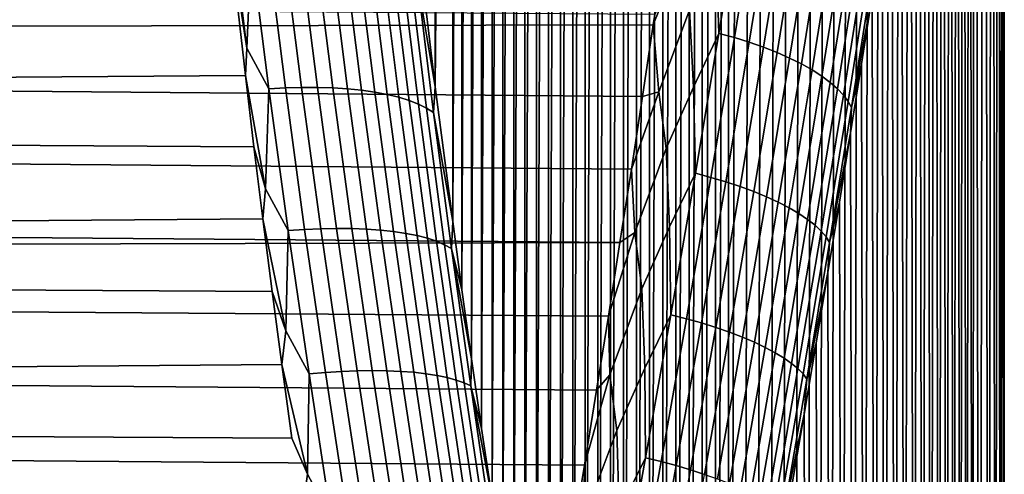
# Model space of a CAD drawing. Header units: metres. Extents: x -32 to 117, y -314 to 32.
# Tile 248 of 256: x 110.05 to 117.34, y 6.63 to 10. Entities that reach past the tile are written whole.
import ezdxf

# ---------------------------------------------------------------- set-up
doc = ezdxf.new("R2010")
doc.units = ezdxf.units.M
doc.layers.add('solid_24_501_064_XXX', color=7, linetype='CONTINUOUS')

msp = doc.modelspace()

# ---------------------------------------------------------------- linework, layer by layer
at = {"layer": 'solid_24_501_064_XXX'}
for points in [[(115.105003, 26.920717, 50.05542), (115.202286, 26.944466, 50.606724), (115.105186, -2.760717, 25.150721)], [(115.202286, 26.944466, 50.606724), (115.202477, -3.307837, 25.223095), (115.105186, -2.760717, 25.150721)], [(115.202286, 26.944466, 50.606724), (115.299141, 26.957006, 51.158939), (115.202477, -3.307837, 25.223095)], [(115.299141, 26.957006, 51.158939), (115.299347, -3.853908, 25.306669), (115.202477, -3.307837, 25.223095)], [(115.299141, 26.957006, 51.158939), (115.395287, 26.958353, 51.711094), (115.299347, -3.853908, 25.306669)], [(115.490471, 26.9485, 52.262459), (115.3955, -4.397977, 25.401262), (115.299347, -3.853908, 25.306669), (115.395287, 26.958353, 51.711094)], [(115.58477, 26.927351, 52.814007), (115.4907, -4.939324, 25.50675), (115.3955, -4.397977, 25.401262), (115.490471, 26.9485, 52.262459)], [(115.677971, 26.895004, 53.365231), (115.585007, -5.478891, 25.623396), (115.4907, -4.939324, 25.50675), (115.58477, 26.927351, 52.814007)], [(114.909828, 26.839485, 48.95636), (115.007538, 26.885735, 49.505642), (114.909988, -1.664117, 25.039816)], [(115.007538, 26.885735, 49.505642), (115.007713, -2.213151, 25.089676), (114.909988, -1.664117, 25.039816)], [(115.007538, 26.885735, 49.505642), (115.105003, 26.920717, 50.05542), (115.007713, -2.213151, 25.089676)], [(115.105003, 26.920717, 50.05542), (115.105186, -2.760717, 25.150721), (115.007713, -2.213151, 25.089676)], [(115.769798, 26.851593, 53.915211), (115.678223, -6.016195, 25.751019), (115.585007, -5.478891, 25.623396), (115.677971, 26.895004, 53.365231)], [(115.860031, 26.79722, 54.4632), (115.770058, -6.550355, 25.889324), (115.678223, -6.016195, 25.751019), (115.769798, 26.851593, 53.915211)], [(114.714661, 26.713642, 47.862289), (114.812103, 26.782078, 48.408245), (114.714798, -0.564686, 24.973724)], [(114.812103, 26.782078, 48.408245), (114.812256, -1.114296, 25.00115), (114.714798, -0.564686, 24.973724)], [(114.812103, 26.782078, 48.408245), (114.909828, 26.839485, 48.95636), (114.812256, -1.114296, 25.00115)], [(114.909828, 26.839485, 48.95636), (114.909988, -1.664117, 25.039816), (114.812256, -1.114296, 25.00115)], [(115.948715, 26.731689, 55.01004), (115.860298, -7.080653, 26.038084), (115.770058, -6.550355, 25.889324), (115.860031, 26.79722, 54.4632)], [(114.617752, 26.634258, 47.319187), (114.714661, 26.713642, 47.862289), (114.617874, -0.015995, 24.957577)], [(114.714661, 26.713642, 47.862289), (114.714798, -0.564686, 24.973724), (114.617874, -0.015995, 24.957577)], [(116.03569, 26.655132, 55.555378), (115.948997, -7.607887, 26.197636), (115.860298, -7.080653, 26.038084), (115.948715, 26.731689, 55.01004)], [(114.521332, 26.543756, 46.777931), (114.617752, 26.634258, 47.319187), (114.521446, 0.532808, 24.9527)], [(114.617752, 26.634258, 47.319187), (114.617874, -0.015995, 24.957577), (114.521446, 0.532808, 24.9527)], [(116.120712, 26.567787, 56.0984), (116.03598, -8.131724, 26.36779), (115.948997, -7.607887, 26.197636), (116.03569, 26.655132, 55.555378)], [(116.20359, 26.469851, 56.63842), (116.12101, -8.651416, 26.548172), (116.03598, -8.131724, 26.36779), (116.120712, 26.567787, 56.0984)], [(114.425606, 26.44232, 46.239071), (114.521332, 26.543756, 46.777931), (114.425713, 1.081147, 24.959011)], [(114.521332, 26.543756, 46.777931), (114.521446, 0.532808, 24.9527), (114.425713, 1.081147, 24.959011)], [(114.330849, 26.330208, 45.703541), (114.425606, 26.44232, 46.239071), (114.330948, 1.628056, 24.976414)], [(114.425606, 26.44232, 46.239071), (114.425713, 1.081147, 24.959011), (114.330948, 1.628056, 24.976414)], [(116.284355, 26.361069, 57.176125), (116.203896, -9.166313, 26.738468), (116.12101, -8.651416, 26.548172), (116.20359, 26.469851, 56.63842)], [(116.362877, 26.241575, 57.711269), (116.284668, -9.677048, 26.939051), (116.203896, -9.166313, 26.738468), (116.284355, 26.361069, 57.176125)], [(114.23732, 26.207615, 45.172058), (114.330849, 26.330208, 45.703541), (114.237411, 2.17279, 25.004845)], [(114.330849, 26.330208, 45.703541), (114.330948, 1.628056, 24.976414), (114.237411, 2.17279, 25.004845)], [(114.144989, 26.074255, 44.643707), (114.23732, 26.207615, 45.172058), (114.145073, 2.716308, 25.044422)], [(114.23732, 26.207615, 45.172058), (114.237411, 2.17279, 25.004845), (114.145073, 2.716308, 25.044422)], [(116.438972, 26.111666, 58.243168), (116.363205, -10.183403, 27.149744), (116.284668, -9.677048, 26.939051), (116.362877, 26.241575, 57.711269)], [(114.054031, 25.930351, 44.118896), (114.144989, 26.074255, 44.643707), (114.054108, 3.258161, 25.095003)], [(114.144989, 26.074255, 44.643707), (114.145073, 2.716308, 25.044422), (114.054108, 3.258161, 25.095003)], [(116.512459, 25.971613, 58.771198), (116.439301, -10.684756, 27.370134), (116.363205, -10.183403, 27.149744), (116.438972, 26.111666, 58.243168)], [(113.964691, 25.776272, 43.598473), (114.054031, 25.930351, 44.118896), (113.96476, 3.797459, 25.156364)], [(114.054031, 25.930351, 44.118896), (114.054108, 3.258161, 25.095003), (113.96476, 3.797459, 25.156364)], [(116.583366, 25.821142, 59.295891), (116.512794, -11.180541, 27.599852), (116.439301, -10.684756, 27.370134), (116.512459, 25.971613, 58.771198)], [(113.87719, 25.61232, 43.083134), (113.964691, 25.776272, 43.598473), (113.877251, 4.333457, 25.228333)], [(113.964691, 25.776272, 43.598473), (113.96476, 3.797459, 25.156364), (113.877251, 4.333457, 25.228333)], [(116.651604, 25.660362, 59.817104), (116.58371, -11.671228, 27.839252), (116.512794, -11.180541, 27.599852), (116.583366, 25.821142, 59.295891)], [(113.791542, 25.438137, 42.572117), (113.87719, 25.61232, 43.083134), (113.791603, 4.866966, 25.311125)], [(113.87719, 25.61232, 43.083134), (113.877251, 4.333457, 25.228333), (113.791603, 4.866966, 25.311125)], [(116.717018, 25.489599, 60.334274), (116.651947, -12.1567, 28.088205), (116.58371, -11.671228, 27.839252), (116.651604, 25.660362, 59.817104)], [(116.77948, 25.309153, 60.846882), (116.717361, -12.636459, 28.346294), (116.651947, -12.1567, 28.088205), (116.717018, 25.489599, 60.334274)], [(113.707878, 25.253941, 42.065678), (113.791542, 25.438137, 42.572117), (113.707939, 5.397705, 25.404573)], [(113.791542, 25.438137, 42.572117), (113.791603, 4.866966, 25.311125), (113.707939, 5.397705, 25.404573)], [(113.626396, 25.060158, 41.564484), (113.707878, 25.253941, 42.065678), (113.626457, 5.924937, 25.508373)], [(113.707878, 25.253941, 42.065678), (113.707939, 5.397705, 25.404573), (113.626457, 5.924937, 25.508373)], [(116.838997, 25.118773, 61.355297), (116.779823, -13.110036, 28.613132), (116.717361, -12.636459, 28.346294), (116.77948, 25.309153, 60.846882)], [(116.895508, 24.91853, 61.859463), (116.83934, -13.577759, 28.889032), (116.779823, -13.110036, 28.613132), (116.838997, 25.118773, 61.355297)], [(113.547264, 24.857162, 41.06913), (113.626396, 25.060158, 41.564484), (113.547318, 6.448017, 25.622259)], [(113.626396, 25.060158, 41.564484), (113.626457, 5.924937, 25.508373), (113.547318, 6.448017, 25.622259)], [(116.948898, 24.708752, 62.358925), (116.895851, -14.03958, 29.173912), (116.83934, -13.577759, 28.889032), (116.895508, 24.91853, 61.859463)], [(113.470528, 24.644583, 40.579037), (113.547264, 24.857162, 41.06913), (113.470581, 6.967583, 25.746498)], [(113.547264, 24.857162, 41.06913), (113.547318, 6.448017, 25.622259), (113.470581, 6.967583, 25.746498)], [(116.999077, 24.489758, 62.853252), (116.949234, -14.495111, 29.467367), (116.895851, -14.03958, 29.173912), (116.948898, 24.708752, 62.358925)], [(113.396286, 24.422592, 40.094337), (113.470528, 24.644583, 40.579037), (113.396339, 7.483467, 25.880939)], [(113.470528, 24.644583, 40.579037), (113.470581, 6.967583, 25.746498), (113.396339, 7.483467, 25.880939)], [(117.046043, 24.261335, 63.342712), (116.999405, -14.943975, 29.769007), (116.949234, -14.495111, 29.467367), (116.999077, 24.489758, 62.853252)], [(113.324684, 24.191643, 39.615578), (113.396286, 24.422592, 40.094337), (113.324738, 7.995058, 26.025236)], [(113.396286, 24.422592, 40.094337), (113.396339, 7.483467, 25.880939), (113.324738, 7.995058, 26.025236)], [(117.089745, 24.023516, 63.82729), (117.046356, -15.386404, 30.07909), (116.999405, -14.943975, 29.769007), (117.046043, 24.261335, 63.342712)], [(113.255852, 23.952147, 39.143257), (113.324684, 24.191643, 39.615578), (113.255905, 8.501794, 26.17907)], [(113.324684, 24.191643, 39.615578), (113.324738, 7.995058, 26.025236), (113.255905, 8.501794, 26.17907)], [(117.130119, 23.7766, 64.306595), (117.09005, -15.82238, 30.397583), (117.046356, -15.386404, 30.07909), (117.089745, 24.023516, 63.82729)], [(113.12677, 23.446566, 38.216694), (113.255852, 23.952147, 39.143257), (113.126816, 9.502085, 26.516064)], [(113.255852, 23.952147, 39.143257), (113.255905, 8.501794, 26.17907), (113.126816, 9.502085, 26.516064)], [(117.200676, 23.256222, 65.248489), (117.130409, -16.251585, 30.724115), (117.09005, -15.82238, 30.397583), (117.130119, 23.7766, 64.306595)], [(113.12677, 23.446566, 38.216694), (113.126816, 9.502085, 26.516064), (113.009735, 10.482673, 26.890387)], [(117.257492, 22.700287, 66.168304), (117.200928, -17.088877, 31.40041), (117.130409, -16.251585, 30.724115), (117.200676, 23.256222, 65.248489)], [(117.300278, 22.110386, 67.064293), (117.257698, -17.898211, 32.107872), (117.200928, -17.088877, 31.40041), (117.257492, 22.700287, 66.168304)], [(117.328926, 21.486612, 67.936348), (117.30043, -18.678137, 32.844624), (117.257698, -17.898211, 32.107872), (117.300278, 22.110386, 67.064293)], [(117.343285, 20.830397, 68.782799), (117.329018, -19.428562, 33.61055), (117.30043, -18.678137, 32.844624), (117.328926, 21.486612, 67.936348)], [(117.332664, -19.87961, 33.915806), (117.329018, -19.428562, 33.61055), (117.343285, 20.830397, 68.782799), (117.343315, -20.148104, 34.403938)], [(117.343285, 20.830397, 68.782799), (117.343315, 20.141836, 69.603531), (117.343285, -20.836664, 35.22467), (117.343315, -20.148104, 34.403938)], [(117.332664, 19.873318, 70.09169), (117.329018, 19.422297, 70.396919), (117.343285, -20.836664, 35.22467), (117.343315, 20.141836, 69.603531)], [(117.300438, 18.671871, 71.162849), (117.328926, -21.49288, 36.071121), (117.343285, -20.836664, 35.22467), (117.329018, 19.422297, 70.396919)], [(117.257698, 17.891947, 71.899597), (117.300285, -22.116655, 36.943172), (117.328926, -21.49288, 36.071121), (117.300438, 18.671871, 71.162849)], [(117.200928, 17.082613, 72.607063), (117.257492, -22.706556, 37.839161), (117.300285, -22.116655, 36.943172), (117.257698, 17.891947, 71.899597)], [(117.130417, 16.245319, 73.283363), (117.200676, -23.262493, 38.758976), (117.257492, -22.706556, 37.839161), (117.200928, 17.082613, 72.607063)], [(117.090057, 15.816116, 73.609894), (117.130127, -23.782873, 39.700867), (117.200676, -23.262493, 38.758976), (117.130417, 16.245319, 73.283363)], [(117.046364, 15.380139, 73.928383), (117.089752, -24.029787, 40.180176), (117.130127, -23.782873, 39.700867), (117.090057, 15.816116, 73.609894)], [(116.999405, 14.937712, 74.238472), (117.046043, -24.267609, 40.664749), (117.089752, -24.029787, 40.180176), (117.046364, 15.380139, 73.928383)], [(116.949234, 14.488847, 74.540108), (116.999077, -24.496033, 41.154209), (117.046043, -24.267609, 40.664749), (116.999405, 14.937712, 74.238472)], [(116.895851, 14.033318, 74.833565), (116.948898, -24.715027, 41.648537), (116.999077, -24.496033, 41.154209), (116.949234, 14.488847, 74.540108)], [(116.839348, 13.571496, 75.118446), (116.895515, -24.924805, 42.147999), (116.948898, -24.715027, 41.648537), (116.895851, 14.033318, 74.833565)], [(116.779831, 13.103773, 75.394348), (116.839005, -25.125048, 42.652164), (116.895515, -24.924805, 42.147999), (116.839348, 13.571496, 75.118446)], [(116.717369, 12.630197, 75.661186), (116.779488, -25.31543, 43.16058), (116.839005, -25.125048, 42.652164), (116.779831, 13.103773, 75.394348)], [(116.651955, 12.150438, 75.919273), (116.717018, -25.495876, 43.673183), (116.779488, -25.31543, 43.16058), (116.717369, 12.630197, 75.661186)], [(116.58371, 11.664966, 76.168228), (116.651611, -25.666639, 44.190357), (116.717018, -25.495876, 43.673183), (116.651955, 12.150438, 75.919273)], [(116.512794, 11.174278, 76.407631), (116.583374, -25.827419, 44.711571), (116.651611, -25.666639, 44.190357), (116.58371, 11.664966, 76.168228)], [(116.439301, 10.678493, 76.637344), (116.512466, -25.977892, 45.236263), (116.583374, -25.827419, 44.711571), (116.512794, 11.174278, 76.407631)], [(115.209038, 10.521347, 78.168159), (115.229065, 9.897639, 78.375305), (115.395432, 10.920418, 77.962379)], [(115.395432, 10.920418, 77.962379), (115.229065, 9.897639, 78.375305), (115.343452, 9.865906, 78.339081), (115.509438, 10.887659, 77.925873)], [(115.509438, 10.887659, 77.925873), (115.343452, 9.865906, 78.339081), (115.453758, 9.831408, 78.293854), (115.619255, 10.851788, 77.880524)], [(111.730934, 9.788301, 25.505306), (111.603027, 10.628444, 25.830635), (111.604248, 10.817187, 25.90827)], [(111.730934, 9.788301, 25.505306), (111.604248, 10.817187, 25.90827), (111.763496, 10.524687, 25.796713)], [(115.619255, 10.851788, 77.880524), (115.453758, 9.831408, 78.293854), (115.559227, 9.79438, 78.239922), (115.724136, 10.813049, 77.826645)], [(115.724136, 10.813049, 77.826645), (115.559227, 9.79438, 78.239922), (115.659142, 9.755078, 78.177658), (115.823357, 10.771709, 77.764603)], [(115.823357, 10.771709, 77.764603), (115.659142, 9.755078, 78.177658), (115.752815, 9.71377, 78.107498), (115.916245, 10.728051, 77.694809)], [(115.916245, 10.728051, 77.694809), (115.752815, 9.71377, 78.107498), (115.8396, 9.670737, 78.029907), (116.002151, 10.682374, 77.61776)], [(116.002151, 10.682374, 77.61776), (115.8396, 9.670737, 78.029907), (115.918907, 9.626277, 77.945427), (116.080498, 10.63499, 77.533981)], [(116.363205, 10.177141, 76.857742), (116.438972, -26.117947, 45.764294), (116.512466, -25.977892, 45.236263), (116.439301, 10.678493, 76.637344)], [(72.617447, 9.301744, 25.330135), (72.699883, 10.370503, 25.727333), (111.603027, 10.628444, 25.830635), (111.720337, 9.585072, 25.430666)], [(111.730934, 9.788301, 25.505306), (111.720337, 9.585072, 25.430666), (111.603027, 10.628444, 25.830635)], [(116.080498, 10.63499, 77.533981), (115.918907, 9.626277, 77.945427), (115.990196, 9.580692, 77.854637), (116.150749, 10.586223, 77.444031)], [(116.150749, 10.586223, 77.444031), (115.990196, 9.580692, 77.854637), (116.052979, 9.534295, 77.758148), (116.212418, 10.536407, 77.348541)], [(111.730934, 9.788301, 25.505306), (111.763496, 10.524687, 25.796713), (111.894531, 9.486368, 25.404575)], [(111.894531, 9.486368, 25.404575), (111.763496, 10.524687, 25.796713), (111.885689, 10.530293, 25.817724), (112.016418, 9.493659, 25.4268)], [(112.016418, 9.493659, 25.4268), (111.885689, 10.530293, 25.817724), (112.006035, 10.531957, 25.848034), (112.136368, 9.497354, 25.458447)], [(112.136368, 9.497354, 25.458447), (112.006035, 10.531957, 25.848034), (112.123703, 10.529667, 25.887438), (112.253563, 9.497427, 25.4993)], [(112.253563, 9.497427, 25.4993), (112.123703, 10.529667, 25.887438), (112.237892, 10.523439, 25.935663), (112.367203, 9.493879, 25.549078)], [(112.367203, 9.493879, 25.549078), (112.237892, 10.523439, 25.935663), (112.347816, 10.513316, 25.99238), (112.476501, 9.486734, 25.607441)], [(112.476501, 9.486734, 25.607441), (112.347816, 10.513316, 25.99238), (112.452728, 10.499366, 26.057203), (112.580711, 9.476041, 25.673988)], [(115.01091, 10.070949, 78.374306), (115.039886, 9.498427, 78.56115), (115.229065, 9.897639, 78.375305), (115.209038, 10.521347, 78.168159)], [(116.212418, 10.536407, 77.348541), (116.052979, 9.534295, 77.758148), (116.106819, 9.487403, 77.656631), (116.265091, 10.485885, 77.248154)], [(112.580711, 9.476041, 25.673988), (112.452728, 10.499366, 26.057203), (112.55191, 10.481686, 26.129686), (112.679131, 9.461872, 25.748268)], [(112.679131, 9.461872, 25.748268), (112.55191, 10.481686, 26.129686), (112.644684, 10.460396, 26.209333), (112.771072, 9.444325, 25.829767)], [(112.771072, 9.444325, 25.829767), (112.644684, 10.460396, 26.209333), (112.730415, 10.435642, 26.295599), (112.855911, 9.42352, 25.917931)], [(112.855911, 9.42352, 25.917931), (112.730415, 10.435642, 26.295599), (112.808502, 10.407595, 26.387894), (112.933067, 9.3996, 26.012154)], [(112.991928, 10.305709, 26.69445), (113.009735, 10.482673, 26.890387), (113.126816, 9.502085, 26.516064)], [(114.955132, 10.495568, 78.224197), (114.753815, 10.036723, 78.409492), (114.742645, 9.961704, 78.437897)], [(115.01091, 10.070949, 78.374306), (114.955132, 10.495568, 78.224197), (114.742645, 9.961704, 78.437897), (114.784172, 9.465366, 78.615036)], [(116.265091, 10.485885, 77.248154), (116.106819, 9.487403, 77.656631), (116.15136, 9.440337, 77.550781), (116.308395, 10.434999, 77.14357)], [(116.308395, 10.434999, 77.14357), (116.15136, 9.440337, 77.550781), (116.186279, 9.39342, 77.441315), (116.342049, 10.384102, 77.035492)], [(114.742645, 9.961704, 78.437897), (114.753815, 10.036723, 78.409492), (64.03405, 10.401805, 78.267784), (63.924706, 9.859821, 78.476082)], [(112.933067, 9.3996, 26.012154), (112.808502, 10.407595, 26.387894), (112.878433, 10.376444, 26.485586), (113.002014, 9.372727, 26.111792)], [(113.002014, 9.372727, 26.111792), (112.878433, 10.376444, 26.485586), (112.939713, 10.342404, 26.588005), (113.062279, 9.343087, 26.216164)], [(116.342049, 10.384102, 77.035492), (116.186279, 9.39342, 77.441315), (116.211357, 9.346973, 77.328987), (116.365807, 10.333539, 76.924667)], [(113.062279, 9.343087, 26.216164), (112.939713, 10.342404, 26.588005), (112.991928, 10.305709, 26.69445), (113.113449, 9.310883, 26.324553)], [(113.113449, 9.310883, 26.324553), (112.991928, 10.305709, 26.69445), (113.126816, 9.502085, 26.516064)], [(116.365807, 10.333539, 76.924667), (116.211357, 9.346973, 77.328987), (116.363205, 10.177141, 76.857742)], [(116.211357, 9.346973, 77.328987), (116.284676, 9.670786, 77.068436), (116.363205, 10.177141, 76.857742)], [(116.284676, 9.670786, 77.068436), (116.362885, -26.247856, 46.296192), (116.438972, -26.117947, 45.764294), (116.363205, 10.177141, 76.857742)], [(114.784172, 9.465366, 78.615036), (114.83828, 9.043964, 78.746941), (115.039886, 9.498427, 78.56115), (115.01091, 10.070949, 78.374306)], [(114.662476, 9.428484, 78.632805), (114.742645, 9.961704, 78.437897), (63.924706, 9.859821, 78.476082)], [(114.784172, 9.465366, 78.615036), (114.742645, 9.961704, 78.437897), (114.662476, 9.428484, 78.632805)], [(114.579994, 8.890549, 78.817268), (114.662476, 9.428484, 78.632805), (63.924706, 9.859821, 78.476082), (63.816582, 9.313925, 78.673103)], [(115.039886, 9.498427, 78.56115), (115.05439, 8.860893, 78.747482), (115.229065, 9.897639, 78.375305)], [(115.229065, 9.897639, 78.375305), (115.05439, 8.860893, 78.747482), (115.169167, 8.830221, 78.711601), (115.343452, 9.865906, 78.339081)], [(115.343452, 9.865906, 78.339081), (115.169167, 8.830221, 78.711601), (115.279984, 8.797132, 78.666557), (115.453758, 9.831408, 78.293854)], [(111.894531, 9.486368, 25.404575), (111.869804, 8.74613, 25.143568), (111.720337, 9.585072, 25.430666), (111.730934, 9.788301, 25.505306)], [(115.453758, 9.831408, 78.293854), (115.279984, 8.797132, 78.666557), (115.38607, 8.761855, 78.612671), (115.559227, 9.79438, 78.239922)], [(115.559227, 9.79438, 78.239922), (115.38607, 8.761855, 78.612671), (115.48671, 8.72463, 78.550293), (115.659142, 9.755078, 78.177658)], [(115.659142, 9.755078, 78.177658), (115.48671, 8.72463, 78.550293), (115.5812, 8.685713, 78.479866), (115.752815, 9.71377, 78.107498)], [(115.752815, 9.71377, 78.107498), (115.5812, 8.685713, 78.479866), (115.668907, 8.645369, 78.401871), (115.8396, 9.670737, 78.029907)], [(115.8396, 9.670737, 78.029907), (115.668907, 8.645369, 78.401871), (115.749222, 8.603875, 78.316833), (115.918907, 9.626277, 77.945427)], [(116.203903, 9.160052, 77.269012), (116.284363, -26.36735, 46.831337), (116.362885, -26.247856, 46.296192), (116.284676, 9.670786, 77.068436)], [(116.211357, 9.346973, 77.328987), (116.203903, 9.160052, 77.269012), (116.284676, 9.670786, 77.068436)], [(72.617447, 9.301744, 25.330135), (111.720337, 9.585072, 25.430666), (111.783569, 9.056189, 25.245739)], [(111.869804, 8.74613, 25.143568), (111.783569, 9.056189, 25.245739), (111.720337, 9.585072, 25.430666)], [(115.918907, 9.626277, 77.945427), (115.749222, 8.603875, 78.316833), (115.821602, 8.561514, 78.225342), (115.990196, 9.580692, 77.854637)], [(115.990196, 9.580692, 77.854637), (115.821602, 8.561514, 78.225342), (115.885544, 8.518578, 78.128021), (116.052979, 9.534295, 77.758148)], [(111.869804, 8.74613, 25.143568), (111.894531, 9.486368, 25.404575), (112.037605, 8.435084, 25.054304)], [(112.037605, 8.435084, 25.054304), (111.894531, 9.486368, 25.404575), (112.016418, 9.493659, 25.4268), (112.159164, 8.444031, 25.077702)], [(112.159164, 8.444031, 25.077702), (112.016418, 9.493659, 25.4268), (112.136368, 9.497354, 25.458447), (112.278694, 8.44973, 25.110626)], [(112.278694, 8.44973, 25.110626), (112.136368, 9.497354, 25.458447), (112.253563, 9.497427, 25.4993), (112.39537, 8.452145, 25.152855)], [(112.39537, 8.452145, 25.152855), (112.253563, 9.497427, 25.4993), (112.367203, 9.493879, 25.549078), (112.508408, 8.451256, 25.2041)], [(112.508408, 8.451256, 25.2041), (112.367203, 9.493879, 25.549078), (112.476501, 9.486734, 25.607441), (112.61702, 8.447072, 25.264006)], [(112.61702, 8.447072, 25.264006), (112.476501, 9.486734, 25.607441), (112.580711, 9.476041, 25.673988), (112.720474, 8.439621, 25.332167)], [(113.113449, 9.310883, 26.324553), (113.126816, 9.502085, 26.516064), (113.255905, 8.501794, 26.17907)], [(114.83828, 9.043964, 78.746941), (114.862946, 8.462295, 78.913712), (115.05439, 8.860893, 78.747482), (115.039886, 9.498427, 78.56115)], [(116.052979, 9.534295, 77.758148), (115.885544, 8.518578, 78.128021), (115.940613, 8.475359, 78.025536), (116.106819, 9.487403, 77.656631)], [(116.106819, 9.487403, 77.656631), (115.940613, 8.475359, 78.025536), (115.986435, 8.432155, 77.918587), (116.15136, 9.440337, 77.550781)], [(112.720474, 8.439621, 25.332167), (112.580711, 9.476041, 25.673988), (112.679131, 9.461872, 25.748268), (112.818054, 8.428952, 25.408112)], [(112.818054, 8.428952, 25.408112), (112.679131, 9.461872, 25.748268), (112.771072, 9.444325, 25.829767), (112.909096, 8.415141, 25.491325)], [(112.909096, 8.415141, 25.491325), (112.771072, 9.444325, 25.829767), (112.855911, 9.42352, 25.917931), (112.992973, 8.398281, 25.581236)], [(112.992973, 8.398281, 25.581236), (112.855911, 9.42352, 25.917931), (112.933067, 9.3996, 26.012154), (113.069115, 8.378488, 25.677229)], [(114.784172, 9.465366, 78.615036), (114.662476, 9.428484, 78.632805), (114.579994, 8.890549, 78.817268)], [(114.83828, 9.043964, 78.746941), (114.784172, 9.465366, 78.615036), (114.579994, 8.890549, 78.817268), (114.6054, 8.421854, 78.964897)], [(116.15136, 9.440337, 77.550781), (115.986435, 8.432155, 77.918587), (116.02269, 8.389258, 77.807915), (116.186279, 9.39342, 77.441315)], [(113.069115, 8.378488, 25.677229), (112.933067, 9.3996, 26.012154), (113.002014, 9.372727, 26.111792), (113.136993, 8.355897, 25.778645)], [(113.136993, 8.355897, 25.778645), (113.002014, 9.372727, 26.111792), (113.062279, 9.343087, 26.216164), (113.196152, 8.330663, 25.88479)], [(113.196152, 8.330663, 25.88479), (113.062279, 9.343087, 26.216164), (113.113449, 9.310883, 26.324553), (113.246185, 8.302958, 25.99494)], [(116.186279, 9.39342, 77.441315), (116.02269, 8.389258, 77.807915), (116.049141, 8.346967, 77.694267), (116.211357, 9.346973, 77.328987)], [(116.211357, 9.346973, 77.328987), (116.049141, 8.346967, 77.694267), (116.203903, 9.160052, 77.269012)], [(114.495537, 8.348197, 78.991104), (114.579994, 8.890549, 78.817268), (63.816582, 9.313925, 78.673103), (63.709789, 8.764368, 78.858788)], [(72.525642, 8.216959, 24.976124), (72.617447, 9.301744, 25.330135), (111.783569, 9.056189, 25.245739), (111.84951, 8.522707, 25.071009)], [(113.246185, 8.302958, 25.99494), (113.113449, 9.310883, 26.324553), (113.255905, 8.501794, 26.17907)], [(116.049141, 8.346967, 77.694267), (116.121017, 8.645155, 77.459312), (116.203903, 9.160052, 77.269012)], [(116.121017, 8.645155, 77.459312), (116.203598, -26.476133, 47.369041), (116.284363, -26.36735, 46.831337), (116.203903, 9.160052, 77.269012)], [(111.869804, 8.74613, 25.143568), (111.84951, 8.522707, 25.071009), (111.783569, 9.056189, 25.245739)], [(114.6054, 8.421854, 78.964897), (114.658363, 8.004477, 79.079147), (114.862946, 8.462295, 78.913712), (114.83828, 9.043964, 78.746941)], [(114.6054, 8.421854, 78.964897), (114.579994, 8.890549, 78.817268), (114.495537, 8.348197, 78.991104)], [(114.862946, 8.462295, 78.913712), (114.872437, 7.811668, 79.078529), (115.05439, 8.860893, 78.747482)], [(115.05439, 8.860893, 78.747482), (114.872437, 7.811668, 79.078529), (114.987633, 7.782092, 79.043037), (115.169167, 8.830221, 78.711601)], [(115.169167, 8.830221, 78.711601), (114.987633, 7.782092, 79.043037), (115.098976, 7.75045, 78.99826), (115.279984, 8.797132, 78.666557)], [(63.592384, 8.560851, 78.920403), (63.604465, 8.211406, 79.033058), (114.495537, 8.348197, 78.991104), (63.709789, 8.764368, 78.858788)], [(115.279984, 8.797132, 78.666557), (115.098976, 7.75045, 78.99826), (115.205704, 7.71696, 78.944496), (115.38607, 8.761855, 78.612671)], [(115.38607, 8.761855, 78.612671), (115.205704, 7.71696, 78.944496), (115.307091, 7.681851, 78.882111), (115.48671, 8.72463, 78.550293)], [(112.037605, 8.435084, 25.054304), (112.01992, 7.692374, 24.823488), (111.84951, 8.522707, 25.071009), (111.869804, 8.74613, 25.143568)], [(115.48671, 8.72463, 78.550293), (115.307091, 7.681851, 78.882111), (115.402443, 7.645363, 78.811539), (115.5812, 8.685713, 78.479866)], [(115.5812, 8.685713, 78.479866), (115.402443, 7.645363, 78.811539), (115.491096, 7.607747, 78.733253), (115.668907, 8.645369, 78.401871)], [(115.668907, 8.645369, 78.401871), (115.491096, 7.607747, 78.733253), (115.572456, 7.569259, 78.647797), (115.749222, 8.603875, 78.316833)], [(116.03598, 8.125463, 77.639694), (116.12072, -26.57407, 47.909061), (116.203598, -26.476133, 47.369041), (116.121017, 8.645155, 77.459312)], [(116.049141, 8.346967, 77.694267), (116.03598, 8.125463, 77.639694), (116.121017, 8.645155, 77.459312)], [(115.749222, 8.603875, 78.316833), (115.572456, 7.569259, 78.647797), (115.645966, 7.530163, 78.555756), (115.821602, 8.561514, 78.225342)], [(115.821602, 8.561514, 78.225342), (115.645966, 7.530163, 78.555756), (115.711113, 7.490727, 78.457756), (115.885544, 8.518578, 78.128021)], [(72.525642, 8.216959, 24.976124), (111.84951, 8.522707, 25.071009), (111.918106, 7.984781, 24.906597)], [(112.01992, 7.692374, 24.823488), (111.918106, 7.984781, 24.906597), (111.84951, 8.522707, 25.071009)], [(113.246185, 8.302958, 25.99494), (113.255905, 8.501794, 26.17907), (113.324738, 7.995058, 26.025236)], [(115.885544, 8.518578, 78.128021), (115.711113, 7.490727, 78.457756), (115.767456, 7.451221, 78.354469), (115.940613, 8.475359, 78.025536)], [(115.940613, 8.475359, 78.025536), (115.767456, 7.451221, 78.354469), (115.814613, 7.411914, 78.246605), (115.986435, 8.432155, 77.918587)], [(112.01992, 7.692374, 24.823488), (112.037605, 8.435084, 25.054304), (112.191757, 7.372552, 24.746311)], [(112.191757, 7.372552, 24.746311), (112.037605, 8.435084, 25.054304), (112.159164, 8.444031, 25.077702), (112.312958, 7.383122, 24.770838)], [(112.312958, 7.383122, 24.770838), (112.159164, 8.444031, 25.077702), (112.278694, 8.44973, 25.110626), (112.43203, 7.390797, 24.804985)], [(112.43203, 7.390797, 24.804985), (112.278694, 8.44973, 25.110626), (112.39537, 8.452145, 25.152855), (112.548164, 7.395524, 24.848516)], [(112.548164, 7.395524, 24.848516), (112.39537, 8.452145, 25.152855), (112.508408, 8.451256, 25.2041), (112.660553, 7.397271, 24.901138)], [(112.660553, 7.397271, 24.901138), (112.508408, 8.451256, 25.2041), (112.61702, 8.447072, 25.264006), (112.768433, 7.396025, 24.962486)], [(112.768433, 7.396025, 24.962486), (112.61702, 8.447072, 25.264006), (112.720474, 8.439621, 25.332167), (112.871071, 7.391796, 25.032141)], [(112.871071, 7.391796, 25.032141), (112.720474, 8.439621, 25.332167), (112.818054, 8.428952, 25.408112), (112.967751, 7.384612, 25.109627)], [(112.967751, 7.384612, 25.109627), (112.818054, 8.428952, 25.408112), (112.909096, 8.415141, 25.491325), (113.057823, 7.374522, 25.194414)], [(113.057823, 7.374522, 25.194414), (112.909096, 8.415141, 25.491325), (112.992973, 8.398281, 25.581236), (113.140671, 7.361596, 25.285921)], [(113.140671, 7.361596, 25.285921), (112.992973, 8.398281, 25.581236), (113.069115, 8.378488, 25.677229), (113.215714, 7.345922, 25.38352)], [(114.6054, 8.421854, 78.964897), (114.495537, 8.348197, 78.991104), (114.409492, 7.801746, 79.154182)], [(114.658363, 8.004477, 79.079147), (114.6054, 8.421854, 78.964897), (114.409492, 7.801746, 79.154182), (114.419861, 7.366514, 79.273407)], [(114.658363, 8.004477, 79.079147), (114.67923, 7.414408, 79.225456), (114.872437, 7.811668, 79.078529), (114.862946, 8.462295, 78.913712)], [(115.986435, 8.432155, 77.918587), (115.814613, 7.411914, 78.246605), (115.852257, 7.373077, 78.134895), (116.02269, 8.389258, 77.807915)], [(114.409492, 7.801746, 79.154182), (114.495537, 8.348197, 78.991104), (63.604465, 8.211406, 79.033058), (63.595589, 8.164271, 79.04734)], [(113.215714, 7.345922, 25.38352), (113.069115, 8.378488, 25.677229), (113.136993, 8.355897, 25.778645), (113.282455, 7.327607, 25.486544)], [(113.282455, 7.327607, 25.486544), (113.136993, 8.355897, 25.778645), (113.196152, 8.330663, 25.88479), (113.340424, 7.306777, 25.59429)], [(113.340424, 7.306777, 25.59429), (113.196152, 8.330663, 25.88479), (113.246185, 8.302958, 25.99494), (113.389236, 7.283574, 25.706017)], [(116.02269, 8.389258, 77.807915), (115.852257, 7.373077, 78.134895), (115.880135, 7.334975, 78.020119), (116.049141, 8.346967, 77.694267)], [(116.049141, 8.346967, 77.694267), (115.880135, 7.334975, 78.020119), (116.03598, 8.125463, 77.639694)], [(113.246185, 8.302958, 25.99494), (113.324738, 7.995058, 26.025236), (113.396339, 7.483467, 25.880939)], [(113.389236, 7.283574, 25.706017), (113.246185, 8.302958, 25.99494), (113.396339, 7.483467, 25.880939)], [(72.424652, 7.11786, 24.665976), (72.525642, 8.216959, 24.976124), (111.918106, 7.984781, 24.906597), (111.989624, 7.442612, 24.752634)], [(114.322029, 7.251448, 79.306374), (114.409492, 7.801746, 79.154182), (63.595589, 8.164271, 79.04734), (63.500671, 7.655288, 79.195862)], [(115.880135, 7.334975, 78.020119), (115.948997, 7.601626, 77.809853), (116.03598, 8.125463, 77.639694)], [(115.948997, 7.601626, 77.809853), (116.035698, -26.661415, 48.452084), (116.12072, -26.57407, 47.909061), (116.03598, 8.125463, 77.639694)], [(112.01992, 7.692374, 24.823488), (111.989624, 7.442612, 24.752634), (111.918106, 7.984781, 24.906597)], [(114.419861, 7.366514, 79.273407), (114.472183, 6.953934, 79.370552), (114.67923, 7.414408, 79.225456), (114.658363, 8.004477, 79.079147)], [(114.67923, 7.414408, 79.225456), (114.684265, 6.75145, 79.36805), (114.872437, 7.811668, 79.078529)], [(114.872437, 7.811668, 79.078529), (114.684265, 6.75145, 79.36805), (114.799881, 6.723002, 79.333023), (114.987633, 7.782092, 79.043037)], [(114.419861, 7.366514, 79.273407), (114.409492, 7.801746, 79.154182), (114.322029, 7.251448, 79.306374)], [(114.987633, 7.782092, 79.043037), (114.799881, 6.723002, 79.333023), (114.911766, 6.692842, 79.288574), (115.098976, 7.75045, 78.99826)], [(115.098976, 7.75045, 78.99826), (114.911766, 6.692842, 79.288574), (115.019157, 6.661176, 79.235023), (115.205704, 7.71696, 78.944496)], [(112.191757, 7.372552, 24.746311), (112.180267, 6.628664, 24.545359), (111.989624, 7.442612, 24.752634), (112.01992, 7.692374, 24.823488)], [(115.205704, 7.71696, 78.944496), (115.019157, 6.661176, 79.235023), (115.121315, 6.62822, 79.172729), (115.307091, 7.681851, 78.882111)], [(115.307091, 7.681851, 78.882111), (115.121315, 6.62822, 79.172729), (115.217552, 6.5942, 79.102112), (115.402443, 7.645363, 78.811539)], [(114.23275, 6.697371, 79.447609), (114.322029, 7.251448, 79.306374), (63.500671, 7.655288, 79.195862), (63.398277, 7.096239, 79.347145)], [(115.402443, 7.645363, 78.811539), (115.217552, 6.5942, 79.102112), (115.30719, 6.559348, 79.023674), (115.491096, 7.607747, 78.733253)], [(115.491096, 7.607747, 78.733253), (115.30719, 6.559348, 79.023674), (115.389626, 6.523904, 78.937935), (115.572456, 7.569259, 78.647797)], [(115.860306, 7.074391, 77.969406), (115.948723, -26.737974, 48.997421), (116.035698, -26.661415, 48.452084), (115.948997, 7.601626, 77.809853)], [(115.880135, 7.334975, 78.020119), (115.860306, 7.074391, 77.969406), (115.948997, 7.601626, 77.809853)], [(115.572456, 7.569259, 78.647797), (115.389626, 6.523904, 78.937935), (115.464302, 6.48811, 78.845482), (115.645966, 7.530163, 78.555756)], [(115.645966, 7.530163, 78.555756), (115.464302, 6.48811, 78.845482), (115.530693, 6.452211, 78.746964), (115.711113, 7.490727, 78.457756)], [(72.424652, 7.11786, 24.665976), (111.989624, 7.442612, 24.752634), (112.063736, 6.896453, 24.609257)], [(112.180267, 6.628664, 24.545359), (112.063736, 6.896453, 24.609257), (111.989624, 7.442612, 24.752634)], [(113.389236, 7.283574, 25.706017), (113.396339, 7.483467, 25.880939), (113.470581, 6.967583, 25.746498)], [(115.711113, 7.490727, 78.457756), (115.530693, 6.452211, 78.746964), (115.588356, 6.416452, 78.643036), (115.767456, 7.451221, 78.354469)], [(115.767456, 7.451221, 78.354469), (115.588356, 6.416452, 78.643036), (115.636887, 6.38108, 78.534424), (115.814613, 7.411914, 78.246605)], [(112.180267, 6.628664, 24.545359), (112.191757, 7.372552, 24.746311), (112.355896, 6.300406, 24.480846)], [(112.355896, 6.300406, 24.480846), (112.191757, 7.372552, 24.746311), (112.312958, 7.383122, 24.770838), (112.476723, 6.312567, 24.50646)], [(112.476723, 6.312567, 24.50646), (112.312958, 7.383122, 24.770838), (112.43203, 7.390797, 24.804985), (112.595314, 6.322186, 24.541769)], [(112.595314, 6.322186, 24.541769), (112.43203, 7.390797, 24.804985), (112.548164, 7.395524, 24.848516), (112.710861, 6.329196, 24.586531)], [(112.710861, 6.329196, 24.586531), (112.548164, 7.395524, 24.848516), (112.660553, 7.397271, 24.901138), (112.822571, 6.333549, 24.64044)], [(112.822571, 6.333549, 24.64044), (112.660553, 7.397271, 24.901138), (112.768433, 7.396025, 24.962486), (112.929672, 6.335216, 24.703125)], [(112.929672, 6.335216, 24.703125), (112.768433, 7.396025, 24.962486), (112.871071, 7.391796, 25.032141), (113.031441, 6.334186, 24.77416)], [(113.031441, 6.334186, 24.77416), (112.871071, 7.391796, 25.032141), (112.967751, 7.384612, 25.109627), (113.127174, 6.330464, 24.853056)], [(113.127174, 6.330464, 24.853056), (112.967751, 7.384612, 25.109627), (113.057823, 7.374522, 25.194414), (113.216217, 6.324078, 24.939276)], [(113.216217, 6.324078, 24.939276), (113.057823, 7.374522, 25.194414), (113.140671, 7.361596, 25.285921), (113.297966, 6.31507, 25.032227)], [(114.472183, 6.953934, 79.370552), (114.489784, 6.356219, 79.496025), (114.684265, 6.75145, 79.36805), (114.67923, 7.414408, 79.225456)], [(115.814613, 7.411914, 78.246605), (115.636887, 6.38108, 78.534424), (115.675957, 6.346335, 78.421867), (115.852257, 7.373077, 78.134895)], [(115.852257, 7.373077, 78.134895), (115.675957, 6.346335, 78.421867), (115.705307, 6.312456, 78.306129), (115.880135, 7.334975, 78.020119)], [(113.297966, 6.31507, 25.032227), (113.140671, 7.361596, 25.285921), (113.215714, 7.345922, 25.38352), (113.371857, 6.303503, 25.131271)], [(113.371857, 6.303503, 25.131271), (113.215714, 7.345922, 25.38352), (113.282455, 7.327607, 25.486544), (113.437386, 6.289454, 25.235735)], [(113.437386, 6.289454, 25.235735), (113.282455, 7.327607, 25.486544), (113.340424, 7.306777, 25.59429), (113.494095, 6.273022, 25.3449)], [(113.494095, 6.273022, 25.3449), (113.340424, 7.306777, 25.59429), (113.389236, 7.283574, 25.706017), (113.541611, 6.254317, 25.458021)], [(114.472183, 6.953934, 79.370552), (114.419861, 7.366514, 79.273407), (114.23275, 6.697371, 79.447609), (114.228615, 6.300824, 79.540192)], [(114.419861, 7.366514, 79.273407), (114.322029, 7.251448, 79.306374), (114.23275, 6.697371, 79.447609)], [(115.880135, 7.334975, 78.020119), (115.705307, 6.312456, 78.306129), (115.860306, 7.074391, 77.969406)], [(113.389236, 7.283574, 25.706017), (113.470581, 6.967583, 25.746498), (113.547318, 6.448017, 25.622259)], [(113.541611, 6.254317, 25.458021), (113.389236, 7.283574, 25.706017), (113.547318, 6.448017, 25.622259)], [(114.142006, 6.139887, 79.577751), (114.23275, 6.697371, 79.447609), (63.398277, 7.096239, 79.347145), (63.29739, 6.534507, 79.486862)], [(72.424652, 7.11786, 24.665976), (112.140099, 6.346564, 24.476603), (112.218613, 5.793149, 24.354778), (72.314552, 6.006183, 24.400297)], [(112.180267, 6.628664, 24.545359), (112.140099, 6.346564, 24.476603), (72.424652, 7.11786, 24.665976), (112.063736, 6.896453, 24.609257)], [(115.705307, 6.312456, 78.306129), (115.770065, 6.544094, 78.118164), (115.860306, 7.074391, 77.969406)], [(115.770065, 6.544094, 78.118164), (115.860039, -26.803505, 49.544262), (115.948723, -26.737974, 48.997421), (115.860306, 7.074391, 77.969406)], [(114.228615, 6.300824, 79.540192), (114.280769, 5.893767, 79.620811), (114.489784, 6.356219, 79.496025), (114.472183, 6.953934, 79.370552)], [(114.489784, 6.356219, 79.496025), (114.490936, 5.681704, 79.615715), (114.684265, 6.75145, 79.36805)], [(114.684265, 6.75145, 79.36805), (114.490936, 5.681704, 79.615715), (114.606979, 5.65442, 79.581192), (114.799881, 6.723002, 79.333023)], [(114.799881, 6.723002, 79.333023), (114.606979, 5.65442, 79.581192), (114.719429, 5.625777, 79.537155), (114.911766, 6.692842, 79.288574)], [(114.228615, 6.300824, 79.540192), (114.23275, 6.697371, 79.447609), (114.142006, 6.139887, 79.577751)], [(114.911766, 6.692842, 79.288574), (114.719429, 5.625777, 79.537155), (114.827492, 5.595969, 79.483894), (115.019157, 6.661176, 79.235023)], [(115.019157, 6.661176, 79.235023), (114.827492, 5.595969, 79.483894), (114.93045, 5.565202, 79.421791), (115.121315, 6.62822, 79.172729)], [(112.355896, 6.300406, 24.480846), (112.349739, 5.556582, 24.309378), (112.140099, 6.346564, 24.476603), (112.180267, 6.628664, 24.545359)]]:
    msp.add_3dface(points, dxfattribs=at)

doc.saveas('drawing.dxf')
